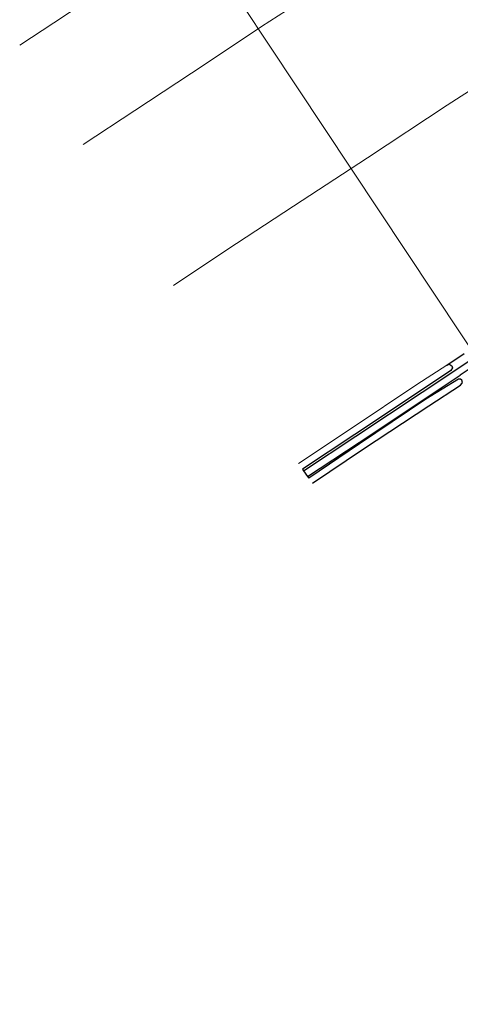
# Model space of a CAD drawing. Header units: metres. Extents: x 62183 to 64315, y 386037 to 389216.
# Tile 1 of 21: x 63318 to 63498, y 386622 to 387026. Entities that reach past the tile are written whole.
import ezdxf

# ---------------------------------------------------------------- set-up
doc = ezdxf.new("R2010")
doc.units = ezdxf.units.M
for name, color, linetype in [('BS-INSTEEK-SLOOT-KPN', 253, 'CONTINUOUS'), ('BS-OVERIG-KPN', 253, 'CONTINUOUS'), ('BS-VLAKAFSLUITING', 253, 'CONTINUOUS')]:
    doc.layers.add(name, color=color, linetype=linetype)
doc.layers.add('BS-RASTER', color=253, linetype='RASTER', lineweight=0)
doc.layers.add('TB-SNIJLIJNEN', color=1, linetype='CONTINUOUS', lineweight=15)
doc.linetypes.add('RASTER', pattern='A,3,-2,[200,RASTER,S=0.75,R=0,X=0,Y=0],-2,3', length=10)

msp = doc.modelspace()

# ---------------------------------------------------------------- linework, layer by layer
at = {"layer": 'BS-INSTEEK-SLOOT-KPN'}
for points in [[(63492.84, 386884.11, 0), (63493.87, 386884.46, 0), (63494.21, 386884.25, 0), (63494.81, 386883.79, 0), (63495.08, 386882.96, 0), (63494.48, 386881.96, 0), (63482.41, 386873.79, 0), (63455.18, 386855.67, 0), (63433.66, 386841.44, 0)], [(63437.72, 386835.68, 0), (63458.66, 386849.74, 0), (63485.47, 386867.41, 0), (63498.37, 386875.86, 0), (63499.03, 386876.5, 0), (63499.28, 386876.97, 0), (63499, 386877.89, 0), (63498.47, 386878.41, 0), (63497.63, 386878.35, 0), (63484.25, 386870.1, 0), (63457.05, 386851.87, 0), (63436.2, 386837.83, 0)]]:
    msp.add_polyline3d(points, dxfattribs=at)
at = {"layer": 'BS-OVERIG-KPN'}
for points in [[(63611, 386950.84, 0), (63608.97, 386951.08, 0), (63606.37, 386950.78, 0), (63604.2, 386949.9, 0), (63601.83, 386948.52, 0), (63575.94, 386931.75, 0), (63544.96, 386911.2, 0), (63514.72, 386890.97, 0), (63498.3, 386879.93, 0)], [(63434.12, 386840.78, 0), (63455.57, 386854.95, 0), (63482.71, 386872.97, 0), (63513.33, 386893.43, 0)], [(63435.77, 386838.45, 0), (63456.86, 386852.43, 0), (63483.92, 386870.47, 0), (63498.3, 386879.93, 0)]]:
    msp.add_polyline3d(points, dxfattribs=at)
at = {"layer": 'BS-RASTER'}
for points in [[(63317.77, 387015.2, 0), (63331.81, 387024.45, 0), (63357.05, 387041.21, 0), (63384.35, 387059.12, 0), (63414.73, 387079.24, 0), (63441.78, 387097.27, 0), (63468.35, 387114.64, 0), (63486.78, 387126.64, 0), (63489.15, 387118.83, 0)], [(63343.78, 386974.52, 0), (63365.01, 386988.43, 0), (63393.81, 387007.46, 0), (63416.93, 387022.85, 0), (63447.55, 387042.73, 0), (63479.09, 387063.37, 0), (63507.8, 387084.09, 0)], [(63380.74, 386916.71, 0), (63402.62, 386931.33, 0), (63429.95, 386949.31, 0), (63460.34, 386969.13, 0), (63493.01, 386990.6, 0), (63520.85, 387008.58, 0), (63547.03, 387024.91, 0), (63554.56, 387014.54, 0)], [(63432.04, 386843.73, 0), (63453.66, 386858.17, 0), (63480.54, 386876.12, 0), (63492.84, 386884.11, 0)]]:
    msp.add_polyline3d(points, dxfattribs=at)
at = {"layer": 'BS-VLAKAFSLUITING'}
for points in [[(63492.84, 386884.11, 0), (63499.93, 386888.89, 0)], [(63433.66, 386841.44, 0), (63434.12, 386840.78, 0), (63435.77, 386838.45, 0), (63436.2, 386837.83, 0)]]:
    msp.add_polyline3d(points, dxfattribs=at)
at = {"layer": 'TB-SNIJLIJNEN'}
msp.add_lwpolyline([(64300.81, 386357.44), (63683.5, 387287.54), (63375.22, 387082.94), (63992.52, 386152.84), (64300.81, 386357.44)], dxfattribs=at)

doc.saveas('drawing.dxf')
